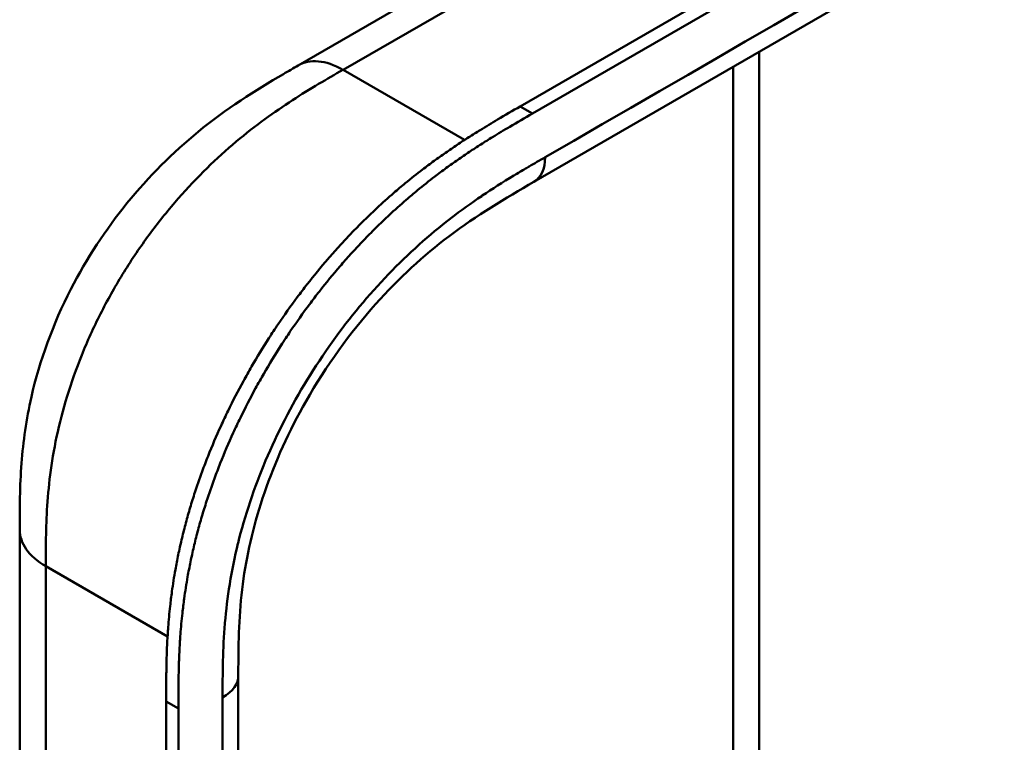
# Model space of a CAD drawing. Header units: millimetres. Extents: x 20 to 833, y 20 to 574.
# Tile 9 of 21: x 369 to 391, y 149 to 165. Entities that reach past the tile are written whole.
import ezdxf

# ---------------------------------------------------------------- set-up
doc = ezdxf.new("R2010")
doc.units = ezdxf.units.MM
doc.header["$LTSCALE"] = 2
doc.layers.add('Sichtbare Kanten(DIN)', color=7, linetype='Continuous', lineweight=50)
doc.layers.add('Sichtbare tangentiale Kanten(DIN)', color=7, linetype='Continuous', lineweight=50)

msp = doc.modelspace()

# ---------------------------------------------------------------- linework, layer by layer
at = {"layer": 'Sichtbare Kanten(DIN)'}
for p, q in [((379.998, 163.437), (424.665, 189.226)), ((424.939, 189.067), (380.272, 163.279)), ((421.297, 185.415), (380.306, 161.749)), ((375.026, 164.356), (384.954, 170.088)), ((385.351, 164.662), (385.351, 135.79)), ((375.026, 164.356), (375.026, 164.356)), ((380.306, 161.749), (380.306, 161.749)), ((368.786, 153.953), (368.786, 153.953)), ((373.683, 150.687), (373.683, 150.687)), ((373.683, 150.687), (373.683, 88.819)), ((372.067, 87.589), (372.067, 150.111)), ((372.341, 149.952), (372.341, 87.431))]:
    msp.add_line(p, q, dxfattribs=at)
for points, knots in [([(368.786, 153.953), (368.786, 154.428), (368.787, 154.929), (368.864, 155.929), (368.933, 156.428), (369.23, 157.737), (369.533, 158.567), (370.282, 160.024), (370.713, 160.68), (371.675, 161.868), (372.219, 162.408), (373.406, 163.378), (374.065, 163.795), (374.805, 164.228), (374.916, 164.292), (375.026, 164.356)], [0, 0, 0, 0, 0.436934, 0.436934, 0.842877, 0.842877, 1.497176, 1.497176, 2.073361, 2.073361, 2.662057, 2.662057, 3.316724, 3.316724, 3.433488, 3.433488, 3.433488, 3.433488]), ([(372.067, 150.111), (372.067, 150.208), (372.067, 150.404), (372.069, 150.651), (372.072, 150.9), (372.077, 151.101), (372.087, 151.356), (372.098, 151.562), (372.119, 151.874), (372.148, 152.191), (372.201, 152.622), (372.252, 152.951), (372.314, 153.282), (372.36, 153.505), (372.424, 153.786), (372.481, 154.011), (372.558, 154.295), (372.625, 154.522), (372.733, 154.864), (372.851, 155.206), (373.047, 155.718), (373.241, 156.171), (373.505, 156.732), (373.734, 157.175), (374.039, 157.718), (374.299, 158.144), (374.641, 158.662), (374.927, 159.065), (375.298, 159.552), (375.607, 159.927), (375.963, 160.33), (376.206, 160.589), (376.453, 160.839), (376.619, 161.002), (376.87, 161.238), (377.123, 161.466), (377.465, 161.754), (377.722, 161.958), (377.981, 162.153), (378.154, 162.279), (378.37, 162.431), (378.542, 162.549), (378.758, 162.691), (378.931, 162.801), (379.189, 162.962), (379.531, 163.168), (379.829, 163.34), (379.998, 163.437)], [-0.9999979, -0.9999979, -0.9999979, -0.9999979, -0.9791648, -0.9583317, -0.9479152, -0.9270821, -0.9166655, -0.8958324, -0.8854159, -0.8541662, -0.8333331, -0.8020835, -0.791667, -0.7708339, -0.7604173, -0.7395842, -0.7291677, -0.7083346, -0.697918, -0.6666684, -0.6458353, -0.6041691, -0.583336, -0.5416699, -0.5208368, -0.4791706, -0.4583375, -0.4166713, -0.3958382, -0.354172, -0.3333389, -0.3020893, -0.2916727, -0.2708397, -0.2604231, -0.2291735, -0.2083404, -0.1770907, -0.1666742, -0.1458411, -0.1354246, -0.1145915, -0.1041749, -0.0833418, -0.0729253, -0.0416756, -0.0000095, -0.0000095, -0.0000095, -0.0000095]), ([(380.272, 163.279), (380.103, 163.181), (379.806, 163.009), (379.463, 162.803), (379.205, 162.643), (379.032, 162.532), (378.817, 162.39), (378.644, 162.273), (378.428, 162.121), (378.255, 161.995), (377.997, 161.8), (377.739, 161.595), (377.398, 161.307), (377.144, 161.08), (376.893, 160.843), (376.727, 160.681), (376.481, 160.431), (376.238, 160.172), (375.881, 159.768), (375.573, 159.393), (375.201, 158.907), (374.915, 158.504), (374.573, 157.985), (374.314, 157.56), (374.008, 157.016), (373.78, 156.574), (373.515, 156.013), (373.322, 155.56), (373.126, 155.047), (373.007, 154.705), (372.899, 154.364), (372.832, 154.136), (372.755, 153.853), (372.698, 153.627), (372.634, 153.347), (372.588, 153.124), (372.527, 152.792), (372.475, 152.464), (372.422, 152.033), (372.393, 151.716), (372.372, 151.404), (372.361, 151.198), (372.352, 150.943), (372.347, 150.741), (372.343, 150.492), (372.341, 150.245), (372.341, 150.05), (372.341, 149.952)], [0.0000095, 0.0000095, 0.0000095, 0.0000095, 0.0416756, 0.0729253, 0.0833418, 0.1041749, 0.1145915, 0.1354246, 0.1458411, 0.1666742, 0.1770907, 0.2083404, 0.2291735, 0.2604231, 0.2708397, 0.2916727, 0.3020893, 0.3333389, 0.354172, 0.3958382, 0.4166713, 0.4583375, 0.4791706, 0.5208368, 0.5416699, 0.583336, 0.6041691, 0.6458353, 0.6666684, 0.697918, 0.7083346, 0.7291677, 0.7395842, 0.7604173, 0.7708339, 0.791667, 0.8020835, 0.8333331, 0.8541662, 0.8854159, 0.8958324, 0.9166655, 0.9270821, 0.9479152, 0.9583317, 0.9791648, 0.9999979, 0.9999979, 0.9999979, 0.9999979]), ([(380.306, 161.749), (379.658, 161.375), (379.026, 161.001), (377.841, 160.101), (377.281, 159.592), (376.186, 158.367), (375.645, 157.618), (374.824, 156.174), (374.504, 155.471), (374.043, 154.129), (373.888, 153.476), (373.705, 152.199), (373.685, 151.575), (373.683, 150.86), (373.683, 150.774), (373.683, 150.687)], [0, 0, 0, 0, 0.687967, 0.687967, 1.303812, 1.303812, 1.980814, 1.980814, 2.549976, 2.549976, 3.091618, 3.091618, 3.672362, 3.672362, 3.752207, 3.752207, 3.752207, 3.752207]), ([(368.786, 92.085), (368.786, 102.972), (368.786, 113.858), (368.786, 134.481), (368.786, 144.217), (368.786, 153.953)], [0, 0, 0, 0, 10, 10, 18.94314, 18.94314, 18.94314, 18.94314])]:
    msp.add_open_spline(points, degree=3, knots=knots, dxfattribs=at)
at = {"layer": 'Sichtbare tangentiale Kanten(DIN)'}
for p, q in [((376.029, 164.258), (385.954, 169.989)), ((384.765, 136.128), (384.765, 164.324)), ((376.029, 164.258), (376.026, 164.257)), ((378.752, 162.686), (376.029, 164.258)), ((374.938, 163.604), (374.938, 163.604)), ((380.272, 163.279), (379.998, 163.437)), ((372.822, 161.896), (372.822, 161.896)), ((369.398, 154.413), (369.398, 154.413)), ((372.098, 151.562), (369.372, 153.137)), ((372.341, 149.952), (372.067, 150.111))]:
    msp.add_line(p, q, dxfattribs=at)
for points, degree in [([(421.545, 185.965), (407.882, 178.076), (394.218, 170.187), (380.555, 162.299)], 3), ([(376.026, 164.257), (375.635, 164.482), (375.282, 164.503), (375.026, 164.356)], 3), ([(380.306, 161.749), (380.46, 161.838), (380.555, 162.028), (380.555, 162.299)], 3), ([(369.372, 153.137), (368.981, 153.362), (368.786, 153.658), (368.786, 153.953)], 3), ([(369.372, 153.137), (369.372, 122.203), (369.372, 91.269)], 2), ([(373.683, 150.687), (373.683, 150.51), (373.566, 150.332), (373.331, 150.197)], 3), ([(373.331, 150.197), (373.331, 129.575), (373.331, 108.952), (373.331, 88.329)], 3)]:
    msp.add_open_spline(points, degree=degree, dxfattribs=at)
for points, knots in [([(376.026, 164.257), (375.848, 164.154), (375.665, 164.048), (375.482, 163.939), (375.288, 163.823), (375.092, 163.703), (374.897, 163.577), (374.69, 163.443), (374.483, 163.302), (374.279, 163.153), (374.063, 162.995), (373.849, 162.828), (373.637, 162.65), (373.416, 162.464), (373.197, 162.266), (372.983, 162.057), (372.762, 161.841), (372.547, 161.613), (372.339, 161.375), (372.126, 161.131), (371.921, 160.877), (371.724, 160.613), (371.527, 160.347), (371.337, 160.071), (371.157, 159.784), (370.978, 159.497), (370.808, 159.2), (370.652, 158.901), (370.495, 158.598), (370.352, 158.292), (370.224, 157.984), (370.095, 157.676), (369.981, 157.366), (369.883, 157.058), (369.786, 156.752), (369.704, 156.448), (369.637, 156.15), (369.571, 155.854), (369.521, 155.568), (369.482, 155.288), (369.445, 155.018), (369.42, 154.752), (369.403, 154.488), (369.387, 154.246), (369.379, 154.005), (369.375, 153.767), (369.372, 153.553), (369.372, 153.342), (369.372, 153.137)], [0, 0, 0, 0, 0.190222, 0.190222, 0.190222, 0.391046, 0.391046, 0.391046, 0.603778, 0.603778, 0.603778, 0.828222, 0.828222, 0.828222, 1.063388, 1.063388, 1.063388, 1.307278, 1.307278, 1.307278, 1.556829, 1.556829, 1.556829, 1.80816, 1.80816, 1.80816, 2.059443, 2.059443, 2.059443, 2.313331, 2.313331, 2.313331, 2.568023, 2.568023, 2.568023, 2.821446, 2.821446, 2.821446, 3.073982, 3.073982, 3.073982, 3.316729, 3.316729, 3.316729, 3.539814, 3.539814, 3.539814, 3.740149, 3.740149, 3.740149, 3.740149]), ([(422.155, 164.304), (422.158, 164.303), (422.16, 164.301), (422.162, 164.3), (422.247, 164.251), (422.33, 164.202), (422.413, 164.155), (422.496, 164.108), (422.578, 164.06), (422.661, 164.012), (422.743, 163.965), (422.826, 163.917), (422.91, 163.869), (422.995, 163.821), (423.08, 163.771), (423.167, 163.721), (423.211, 163.696), (423.255, 163.671), (423.3, 163.645), (423.344, 163.62), (423.389, 163.594), (423.434, 163.568), (423.525, 163.516), (423.617, 163.463), (423.71, 163.41), (423.802, 163.357), (423.895, 163.304), (423.987, 163.251), (424.079, 163.198), (424.171, 163.145), (424.261, 163.094), (424.351, 163.042), (424.44, 162.991), (424.527, 162.941), (424.614, 162.891), (424.7, 162.842), (424.785, 162.794), (424.87, 162.745), (424.954, 162.697), (425.037, 162.649), (425.121, 162.601), (425.204, 162.554), (425.287, 162.506), (425.371, 162.458), (425.455, 162.41), (425.539, 162.362), (425.623, 162.314), (425.708, 162.265), (425.793, 162.216), (425.878, 162.168), (425.964, 162.119), (426.05, 162.069), (426.136, 162.02), (426.222, 161.971), (426.308, 161.922), (427.325, 161.339), (428.297, 160.778), (429.036, 160.074), (429.551, 159.583), (429.932, 159.021), (430.065, 158.452), (430.22, 157.783), (430.041, 157.112), (429.571, 156.496), (429.134, 155.922), (428.461, 155.415), (427.717, 154.95), (427.107, 154.567), (426.456, 154.202), (425.817, 153.829), (422.972, 152.172), (420.113, 150.508), (417.262, 148.848), (412.5, 146.075), (407.733, 143.299), (402.97, 140.525), (400.589, 139.138), (398.206, 137.751), (395.824, 136.364), (394.633, 135.67), (393.443, 134.977), (392.251, 134.283), (391.501, 133.846), (390.754, 133.403), (389.998, 132.976), (389.553, 132.725), (389.105, 132.483), (388.629, 132.252), (388.518, 132.198), (388.407, 132.146), (388.29, 132.092)], [0, 0, 0, 0, 0.002518, 0.002518, 0.002518, 0.094944, 0.094944, 0.094944, 0.18737, 0.18737, 0.18737, 0.279796, 0.279796, 0.279796, 0.372222, 0.372222, 0.372222, 0.418434, 0.418434, 0.418434, 0.464647, 0.464647, 0.464647, 0.557073, 0.557073, 0.557073, 0.649499, 0.649499, 0.649499, 0.741925, 0.741925, 0.741925, 0.834351, 0.834351, 0.834351, 0.926776, 0.926776, 0.926776, 1.019202, 1.019202, 1.019202, 1.111628, 1.111628, 1.111628, 1.204054, 1.204054, 1.204054, 1.29648, 1.29648, 1.29648, 1.388905, 1.388905, 1.388905, 1.481331, 1.481331, 1.481331, 2.571552, 2.571552, 2.571552, 3.331424, 3.331424, 3.331424, 4.2235, 4.2235, 4.2235, 5.055186, 5.055186, 5.055186, 5.737675, 5.737675, 5.737675, 8.775646, 8.775646, 8.775646, 13.850256, 13.850256, 13.850256, 16.38756, 16.38756, 16.38756, 17.656213, 17.656213, 17.656213, 18.455338, 18.455338, 18.455338, 18.924865, 18.924865, 18.924865, 19.034762, 19.034762, 19.034762, 19.034762]), ([(380.555, 162.299), (380.494, 162.263), (380.433, 162.228), (380.372, 162.193), (380.315, 162.16), (380.258, 162.127), (380.201, 162.094), (380.172, 162.077), (380.144, 162.06), (380.115, 162.043), (380.032, 161.994), (379.948, 161.944), (379.859, 161.89), (379.856, 161.889), (379.854, 161.888), (379.852, 161.886), (379.601, 161.735), (379.376, 161.592), (379.147, 161.438), (379.143, 161.435), (379.139, 161.433), (379.135, 161.43), (378.903, 161.273), (378.668, 161.105), (378.435, 160.925), (378.433, 160.923), (378.431, 160.921), (378.429, 160.92), (378.195, 160.739), (377.963, 160.546), (377.733, 160.341), (377.732, 160.339), (377.73, 160.337), (377.728, 160.336), (377.266, 159.922), (376.815, 159.454), (376.398, 158.952), (375.978, 158.447), (375.578, 157.889), (375.225, 157.311), (374.872, 156.733), (374.554, 156.115), (374.295, 155.504), (374.038, 154.895), (373.827, 154.263), (373.676, 153.651), (373.676, 153.65), (373.676, 153.648), (373.675, 153.647), (373.601, 153.343), (373.539, 153.041), (373.491, 152.744), (373.491, 152.742), (373.491, 152.739), (373.49, 152.737), (373.443, 152.441), (373.408, 152.15), (373.384, 151.867), (373.383, 151.862), (373.383, 151.858), (373.382, 151.853), (373.359, 151.575), (373.346, 151.305), (373.339, 151.017), (373.338, 151.013), (373.338, 151.008), (373.338, 151.004), (373.331, 150.724), (373.331, 150.461), (373.331, 150.197)], [37.495396, 37.495396, 37.495396, 37.495396, 37.559987, 37.559987, 37.559987, 37.620513, 37.620513, 37.620513, 37.650776, 37.650776, 37.650776, 37.73943, 37.73943, 37.73943, 37.741564, 37.741564, 37.741564, 37.988916, 37.988916, 37.988916, 37.993417, 37.993417, 37.993417, 38.244735, 38.244735, 38.244735, 38.247185, 38.247185, 38.247185, 38.499621, 38.499621, 38.499621, 38.501583, 38.501583, 38.501583, 39.010327, 39.010327, 39.010327, 39.522884, 39.522884, 39.522884, 40.036041, 40.036041, 40.036041, 40.547301, 40.547301, 40.547301, 40.548443, 40.548443, 40.548443, 40.802185, 40.802185, 40.802185, 40.804306, 40.804306, 40.804306, 41.056838, 41.056838, 41.056838, 41.061134, 41.061134, 41.061134, 41.309579, 41.309579, 41.309579, 41.313394, 41.313394, 41.313394, 41.55534, 41.55534, 41.55534, 41.55534])]:
    msp.add_open_spline(points, degree=3, knots=knots, dxfattribs=at)

doc.saveas('drawing.dxf')
